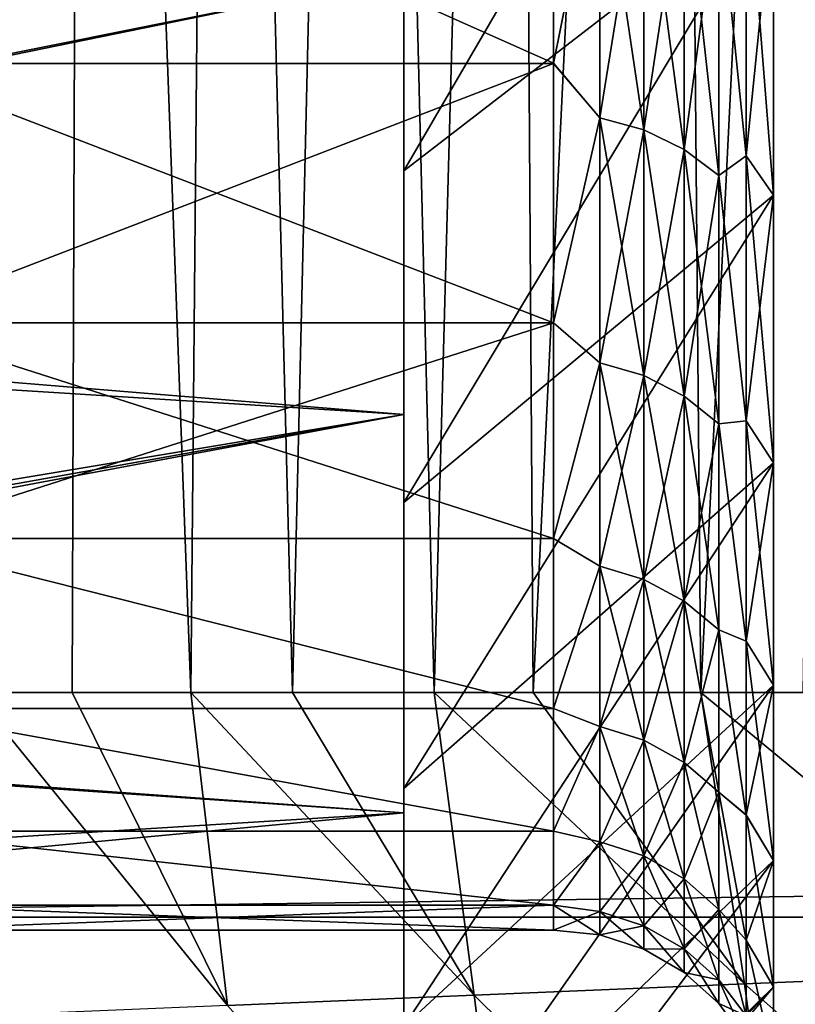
# Model space of a CAD drawing. Header units: metres. Extents: x -36 to 82, y -104 to 104.
# Tile 36 of 245: x -13.38 to -11.99, y -85.88 to -84.11. Entities that reach past the tile are written whole.
import ezdxf

# ---------------------------------------------------------------- set-up
doc = ezdxf.new("R2010")
doc.units = ezdxf.units.M
doc.layers.add('solid_FIT-SHOWER-153_SW0001', color=7, linetype='CONTINUOUS')

msp = doc.modelspace()

# ---------------------------------------------------------------- linework, layer by layer
at = {"layer": 'solid_FIT-SHOWER-153_SW0001'}
for points in [[(-14.693891, -85.322571, 16.90811), (14.69385, -85.322571, 16.90811), (14.69363, -42.661285, 16.90811)], [(-14.693668, -42.661289, 16.90811), (-14.693891, -85.322571, 16.90811), (14.69363, -42.661285, 16.90811)], [(-13.500591, -80.06501, -16.590742), (-13.272095, -80.06501, -16.895723), (-13.468612, -85.322601, -16.243174)], [(-13.272095, -80.06501, -16.895723), (-13.290283, -85.322617, -16.484198), (-13.468612, -85.322601, -16.243174)], [(-13.272095, -80.06501, -16.895723), (-13.076953, -85.322632, -16.742147), (-13.290283, -85.322617, -16.484198)], [(-13.272095, -80.06501, -16.895723), (-13.028778, -80.06501, -17.178944), (-13.076953, -85.322632, -16.742147)], [(-13.028778, -80.06501, -17.178944), (-12.894214, -85.322639, -16.940557), (-13.076953, -85.322632, -16.742147)], [(-13.028778, -80.06501, -17.178944), (-12.770292, -80.06501, -17.441248), (-12.894214, -85.322639, -16.940557)], [(-12.770292, -80.06501, -17.441248), (-12.639687, -85.322639, -17.187431), (-12.894214, -85.322639, -16.940557)], [(-12.770292, -80.06501, -17.441248), (-12.496286, -80.06501, -17.683477), (-12.639687, -85.322639, -17.187431)], [(-12.496286, -80.06501, -17.683477), (-12.461227, -85.322632, -17.342806), (-12.639687, -85.322639, -17.187431)], [(-12.496286, -80.06501, -17.683477), (-12.206429, -80.06501, -17.906477), (-12.461227, -85.322632, -17.342806)], [(-12.206429, -80.06501, -17.906477), (-12.159618, -85.322632, -17.577143), (-12.461227, -85.322632, -17.342806)], [(-12.206429, -80.06501, -17.906477), (-11.90058, -80.06501, -18.111088), (-12.159618, -85.322632, -17.577143)], [(-11.90058, -80.06501, -18.111088), (-11.976234, -85.322632, -17.70455), (-12.159618, -85.322632, -17.577143)], [(-12.693747, -82.166359, -8.481272), (-12.693747, -84.031097, -8.690868), (-12.693747, -84.822662, -7.936072)], [(-12.693747, -82.971039, -7.88447), (-12.693747, -82.166359, -8.481272), (-12.693747, -84.822662, -7.936072)], [(-12.693747, -82.166374, 8.481263), (-12.693747, -84.822647, 7.936086), (-12.693747, -84.03109, 8.690879)], [(-12.693747, -82.166374, 8.481263), (-12.693747, -82.971054, 7.884459), (-12.693747, -84.822647, 7.936086)], [(-12.693747, -82.971039, -7.88447), (-12.693747, -84.822662, -7.936072), (-12.693747, -85.539276, -7.10923)], [(-12.693747, -83.712311, -7.212528), (-12.693747, -82.971039, -7.88447), (-12.693747, -85.539276, -7.10923)], [(-12.693747, -82.971054, 7.884459), (-12.693747, -83.712326, 7.212513), (-12.693747, -84.822647, 7.936086)], [(-12.029036, -83.24247, -6.742467), (-12.693747, -83.712311, -7.212528), (-12.693747, -84.384277, -6.471276)], [(-12.029036, -83.87088, -6.049123), (-12.029036, -83.24247, -6.742467), (-12.693747, -84.384277, -6.471276)], [(-12.029036, -83.24247, 6.742467), (-12.693747, -84.384293, 6.471257), (-12.693747, -83.712326, 7.212513)], [(-12.029036, -83.24247, 6.742467), (-12.029036, -83.87088, 6.049123), (-12.693747, -84.384293, 6.471257)], [(-12.424686, -84.190956, 5.139235), (-12.424686, -83.6502, 5.868321), (-13.636012, -83.650345, 5.868138)], [(-13.636012, -84.191093, -5.139025), (-13.636012, -83.650345, -5.868138), (-12.424686, -83.650391, -5.868086)], [(-12.424686, -84.190956, 5.139235), (-13.636012, -83.650345, 5.868138), (-13.636012, -84.191093, 5.139025)], [(-13.636012, -84.191093, -5.139025), (-12.424686, -83.650391, -5.868086), (-12.424686, -84.191124, -5.138977)], [(-12.341768, -83.777824, 5.723341), (-12.424686, -83.6502, 5.868321), (-12.424686, -84.190956, 5.139235)], [(-12.341768, -83.777824, -5.723341), (-12.424686, -84.191124, -5.138977), (-12.424686, -83.650391, -5.868086)], [(-12.693747, -84.384277, -6.471276), (-12.693747, -83.712311, -7.212528), (-12.693747, -85.539276, -7.10923)], [(-12.693747, -83.712326, 7.212513), (-12.693747, -85.539261, 7.109248), (-12.693747, -84.822647, 7.936086)], [(-12.693747, -83.712326, 7.212513), (-12.693747, -84.384293, 6.471257), (-12.693747, -85.539261, 7.109248)], [(-12.341768, -83.777824, -5.723341), (-12.341768, -84.288902, -5.005625), (-12.424686, -84.191124, -5.138977)], [(-12.341768, -84.288902, 5.005625), (-12.341768, -83.777824, 5.723341), (-12.424686, -84.190956, 5.139235)], [(-12.262145, -84.310631, -5.019587), (-12.341768, -84.288902, -5.005625), (-12.341768, -83.777824, -5.723341)], [(-12.262145, -83.798119, -5.739305), (-12.262145, -84.310631, -5.019587), (-12.341768, -83.777824, -5.723341)], [(-12.262145, -83.798119, 5.739305), (-12.341768, -83.777824, 5.723341), (-12.341768, -84.288902, 5.005625)], [(-15.402873, -83.798477, -8.887197), (-15.451178, -84.5961, -8.167204), (-12.693747, -84.031097, -8.690868)], [(-12.262145, -84.310631, 5.019587), (-12.262145, -83.798119, 5.739305), (-12.341768, -84.288902, 5.005625)], [(-12.18964, -84.345818, -5.042202), (-12.262145, -84.310631, -5.019587), (-12.262145, -83.798119, -5.739305)], [(-12.18964, -83.831001, -5.765163), (-12.18964, -84.345818, -5.042202), (-12.262145, -83.798119, -5.739305)], [(-12.18964, -83.831001, 5.765163), (-12.262145, -83.798119, 5.739305), (-12.262145, -84.310631, 5.019587)], [(-12.078277, -84.357262, 5.250324), (-12.078277, -83.804817, 5.995182), (-12.127429, -83.875023, 5.799783)], [(-12.127429, -83.875023, -5.799783), (-12.078277, -83.804985, -5.99497), (-12.078277, -84.357414, -5.250096)], [(-12.078277, -84.357262, 5.250324), (-12.029036, -83.87088, 6.049123), (-12.078277, -83.804817, 5.995182)], [(-12.078277, -83.804985, -5.99497), (-12.029036, -83.87088, -6.049123), (-12.029036, -84.428299, -5.297523)], [(-12.078277, -84.357414, -5.250096), (-12.078277, -83.804985, -5.99497), (-12.029036, -84.428299, -5.297523)], [(-12.18964, -84.345818, 5.042202), (-12.18964, -83.831001, 5.765163), (-12.262145, -84.310631, 5.019587)], [(-12.127429, -84.392937, -5.07248), (-12.18964, -84.345818, -5.042202), (-12.18964, -83.831001, -5.765163)], [(-12.127429, -83.875023, -5.799783), (-12.127429, -84.392937, -5.07248), (-12.18964, -83.831001, -5.765163)], [(-12.127429, -83.875023, 5.799783), (-12.18964, -83.831001, 5.765163), (-12.18964, -84.345818, 5.042202)], [(-12.029036, -83.87088, -6.049123), (-12.693747, -84.384277, -6.471276), (-12.693747, -84.98111, -5.666601)], [(-12.029036, -84.428299, -5.297523), (-12.029036, -83.87088, -6.049123), (-12.693747, -84.98111, -5.666601)], [(-12.029036, -83.87088, 6.049123), (-12.693747, -84.981125, 5.666578), (-12.693747, -84.384293, 6.471257)], [(-12.029036, -83.87088, 6.049123), (-12.029036, -84.428299, 5.297523), (-12.693747, -84.981125, 5.666578)], [(-12.127429, -84.392937, 5.07248), (-12.127429, -83.875023, 5.799783), (-12.18964, -84.345818, 5.042202)], [(-12.127429, -83.875023, -5.799783), (-12.078277, -84.357414, -5.250096), (-12.127429, -84.392937, -5.07248)], [(-12.078277, -84.357262, 5.250324), (-12.127429, -83.875023, 5.799783), (-12.127429, -84.392937, 5.07248)], [(-12.078277, -84.357262, 5.250324), (-12.029036, -84.428299, 5.297523), (-12.029036, -83.87088, 6.049123)], [(-12.693747, -84.03109, 8.690879), (-15.698893, -84.633888, 8.129569), (-15.698336, -83.887062, 8.8137)], [(-12.693747, -84.03109, 8.690879), (-12.693747, -84.822647, 7.936086), (-15.698893, -84.633888, 8.129569)], [(-15.451178, -84.5961, -8.167204), (-12.693747, -84.822662, -7.936072), (-12.693747, -84.031097, -8.690868)], [(-12.424686, -84.657654, 4.360647), (-12.424686, -84.190956, 5.139235), (-13.636012, -84.191093, 5.139025)], [(-13.636012, -84.657768, -4.36042), (-13.636012, -84.191093, -5.139025), (-12.424686, -84.191124, -5.138977)], [(-12.424686, -84.657654, 4.360647), (-13.636012, -84.191093, 5.139025), (-13.636012, -84.657768, 4.36042)], [(-13.636012, -84.657768, -4.36042), (-12.424686, -84.191124, -5.138977), (-12.424686, -84.657791, -4.360378)], [(-12.341768, -84.288902, 5.005625), (-12.424686, -84.190956, 5.139235), (-12.424686, -84.657654, 4.360647)], [(-12.341768, -84.288902, -5.005625), (-12.424686, -84.657791, -4.360378), (-12.424686, -84.191124, -5.138977)], [(-12.341768, -84.288902, -5.005625), (-12.341768, -84.729454, -4.242577), (-12.424686, -84.657791, -4.360378)], [(-12.341768, -84.729454, 4.242577), (-12.341768, -84.288902, 5.005625), (-12.424686, -84.657654, 4.360647)], [(-12.262145, -84.752403, -4.25441), (-12.341768, -84.729454, -4.242577), (-12.341768, -84.288902, -5.005625)], [(-12.262145, -84.310631, -5.019587), (-12.262145, -84.752403, -4.25441), (-12.341768, -84.288902, -5.005625)], [(-12.262145, -84.310631, 5.019587), (-12.341768, -84.288902, 5.005625), (-12.341768, -84.729454, 4.242577)], [(-12.262145, -84.752403, 4.25441), (-12.262145, -84.310631, 5.019587), (-12.341768, -84.729454, 4.242577)], [(-12.18964, -84.789589, -4.273578), (-12.262145, -84.752403, -4.25441), (-12.262145, -84.310631, -5.019587)], [(-12.18964, -84.345818, -5.042202), (-12.18964, -84.789589, -4.273578), (-12.262145, -84.310631, -5.019587)], [(-12.18964, -84.345818, 5.042202), (-12.262145, -84.310631, 5.019587), (-12.262145, -84.752403, 4.25441)], [(-12.18964, -84.789589, 4.273578), (-12.18964, -84.345818, 5.042202), (-12.262145, -84.752403, 4.25441)], [(-12.127429, -84.839363, -4.299241), (-12.18964, -84.789589, -4.273578), (-12.18964, -84.345818, -5.042202)], [(-12.127429, -84.392937, -5.07248), (-12.127429, -84.839363, -4.299241), (-12.18964, -84.345818, -5.042202)], [(-12.127429, -84.392937, 5.07248), (-12.18964, -84.345818, 5.042202), (-12.18964, -84.789589, 4.273578)], [(-12.078277, -84.834045, 4.454903), (-12.078277, -84.357262, 5.250324), (-12.127429, -84.392937, 5.07248)], [(-12.127429, -84.392937, -5.07248), (-12.078277, -84.357414, -5.250096), (-12.078277, -84.834175, -4.454661)], [(-12.078277, -84.834045, 4.454903), (-12.029036, -84.428299, 5.297523), (-12.078277, -84.357262, 5.250324)], [(-12.078277, -84.357414, -5.250096), (-12.029036, -84.428299, -5.297523), (-12.029036, -84.90937, -4.494904)], [(-12.078277, -84.834175, -4.454661), (-12.078277, -84.357414, -5.250096), (-12.029036, -84.90937, -4.494904)], [(-12.693747, -84.384277, -6.471276), (-12.693747, -85.539276, -7.10923), (-12.693747, -86.174568, -6.217069)], [(-12.693747, -84.98111, -5.666601), (-12.693747, -84.384277, -6.471276), (-12.693747, -86.174568, -6.217069)], [(-12.693747, -84.384293, 6.471257), (-12.693747, -86.174553, 6.217091), (-12.693747, -85.539261, 7.109248)], [(-12.693747, -84.384293, 6.471257), (-12.693747, -84.981125, 5.666578), (-12.693747, -86.174553, 6.217091)], [(-12.127429, -84.839363, 4.299241), (-12.127429, -84.392937, 5.07248), (-12.18964, -84.789589, 4.273578)], [(-12.127429, -84.392937, -5.07248), (-12.078277, -84.834175, -4.454661), (-12.127429, -84.839363, -4.299241)], [(-12.078277, -84.834045, 4.454903), (-12.127429, -84.392937, 5.07248), (-12.127429, -84.839363, 4.299241)], [(-12.029036, -84.428299, -5.297523), (-12.693747, -84.98111, -5.666601), (-12.693747, -85.495506, -4.808206)], [(-12.029036, -84.90937, -4.494904), (-12.029036, -84.428299, -5.297523), (-12.693747, -85.495506, -4.808206)], [(-12.029036, -84.428299, 5.297523), (-12.693747, -85.495522, 4.808182), (-12.693747, -84.981125, 5.666578)], [(-12.029036, -84.428299, 5.297523), (-12.029036, -84.90937, 4.494904), (-12.693747, -85.495522, 4.808182)], [(-12.078277, -84.834045, 4.454903), (-12.029036, -84.90937, 4.494904), (-12.029036, -84.428299, 5.297523)], [(-15.451178, -84.5961, -8.167204), (-15.497157, -85.323036, -7.375908), (-12.693747, -84.822662, -7.936072)], [(-12.693747, -84.822647, 7.936086), (-15.699595, -85.322777, 7.376223), (-15.698893, -84.633888, 8.129569)], [(-12.424686, -85.045784, 3.540061), (-12.424686, -84.657654, 4.360647), (-13.636012, -84.657768, 4.36042)], [(-13.636012, -85.045883, -3.539822), (-13.636012, -84.657768, -4.36042), (-12.424686, -84.657791, -4.360378)], [(-12.424686, -85.045784, 3.540061), (-13.636012, -84.657768, 4.36042), (-13.636012, -85.045883, 3.539822)], [(-13.636012, -85.045883, -3.539822), (-12.424686, -84.657791, -4.360378), (-12.424686, -85.045898, -3.539786)], [(-12.341768, -84.729454, 4.242577), (-12.424686, -84.657654, 4.360647), (-12.424686, -85.045784, 3.540061)], [(-12.341768, -84.729454, -4.242577), (-12.424686, -85.045898, -3.539786), (-12.424686, -84.657791, -4.360378)], [(-12.341768, -84.729454, -4.242577), (-12.341768, -85.095467, -3.441107), (-12.424686, -85.045898, -3.539786)], [(-12.341768, -85.095467, 3.441107), (-12.341768, -84.729454, 4.242577), (-12.424686, -85.045784, 3.540061)], [(-12.262145, -85.119446, -3.450705), (-12.341768, -85.095467, -3.441107), (-12.341768, -84.729454, -4.242577)], [(-12.262145, -84.752403, -4.25441), (-12.262145, -85.119446, -3.450705), (-12.341768, -84.729454, -4.242577)], [(-12.262145, -84.752403, 4.25441), (-12.341768, -84.729454, 4.242577), (-12.341768, -85.095467, 3.441107)], [(-12.262145, -85.119446, 3.450705), (-12.262145, -84.752403, 4.25441), (-12.341768, -85.095467, 3.441107)], [(-12.18964, -85.158279, -3.466252), (-12.262145, -85.119446, -3.450705), (-12.262145, -84.752403, -4.25441)], [(-12.18964, -84.789589, -4.273578), (-12.18964, -85.158279, -3.466252), (-12.262145, -84.752403, -4.25441)], [(-12.18964, -84.789589, 4.273578), (-12.262145, -84.752403, 4.25441), (-12.262145, -85.119446, 3.450705)], [(-12.18964, -85.158279, 3.466252), (-12.18964, -84.789589, 4.273578), (-12.262145, -85.119446, 3.450705)], [(-12.127429, -85.210274, -3.487067), (-12.18964, -85.158279, -3.466252), (-12.18964, -84.789589, -4.273578)], [(-12.127429, -84.839363, -4.299241), (-12.127429, -85.210274, -3.487067), (-12.18964, -84.789589, -4.273578)], [(-12.127429, -84.839363, 4.299241), (-12.18964, -84.789589, 4.273578), (-12.18964, -85.158279, 3.466252)], [(-12.693747, -84.822647, 7.936086), (-12.693747, -85.539261, 7.109248), (-15.699595, -85.322777, 7.376223)], [(-12.693747, -84.822662, -7.936072), (-15.497157, -85.323036, -7.375908), (-15.498736, -85.346832, -7.347347)], [(-12.693747, -85.539276, -7.10923), (-12.693747, -84.822662, -7.936072), (-15.498736, -85.346832, -7.347347)], [(-12.078277, -85.230568, 3.616578), (-12.078277, -84.834045, 4.454903), (-12.127429, -84.839363, 4.299241)], [(-12.127429, -84.839363, -4.299241), (-12.078277, -84.834175, -4.454661), (-12.078277, -85.230675, -3.616327)], [(-12.078277, -85.230568, 3.616578), (-12.029036, -84.90937, 4.494904), (-12.078277, -84.834045, 4.454903)], [(-12.078277, -84.834175, -4.454661), (-12.029036, -84.90937, -4.494904), (-12.029036, -85.309456, -3.648997)], [(-12.078277, -85.230675, -3.616327), (-12.078277, -84.834175, -4.454661), (-12.029036, -85.309456, -3.648997)], [(-12.127429, -85.210274, 3.487067), (-12.127429, -84.839363, 4.299241), (-12.18964, -85.158279, 3.466252)], [(-12.127429, -84.839363, -4.299241), (-12.078277, -85.230675, -3.616327), (-12.127429, -85.210274, -3.487067)], [(-12.078277, -85.230568, 3.616578), (-12.127429, -84.839363, 4.299241), (-12.127429, -85.210274, 3.487067)], [(-12.029036, -84.90937, -4.494904), (-12.693747, -85.495506, -4.808206), (-12.693747, -85.923286, -3.903914)], [(-12.029036, -85.309456, -3.648997), (-12.029036, -84.90937, -4.494904), (-12.693747, -85.923286, -3.903914)], [(-12.029036, -84.90937, 4.494904), (-12.693747, -85.923294, 3.903892), (-12.693747, -85.495522, 4.808182)], [(-12.029036, -84.90937, 4.494904), (-12.029036, -85.309456, 3.648997), (-12.693747, -85.923294, 3.903892)], [(-12.078277, -85.230568, 3.616578), (-12.029036, -85.309456, 3.648997), (-12.029036, -84.90937, 4.494904)], [(-12.693747, -84.98111, -5.666601), (-12.693747, -86.174568, -6.217069), (-12.693747, -86.721481, -5.26964)], [(-12.693747, -85.495506, -4.808206), (-12.693747, -84.98111, -5.666601), (-12.693747, -86.721481, -5.26964)], [(-12.693747, -84.981125, 5.666578), (-12.693747, -86.721474, 5.269662), (-12.693747, -86.174553, 6.217091)], [(-12.693747, -84.981125, 5.666578), (-12.693747, -85.495522, 4.808182), (-12.693747, -86.721474, 5.269662)], [(-12.424686, -85.351616, 2.685406), (-12.424686, -85.045784, 3.540061), (-13.636012, -85.045883, 3.539822)], [(-13.636012, -85.045883, -3.539822), (-12.424686, -85.045898, -3.539786), (-12.424686, -85.351707, -2.685106)], [(-13.636012, -85.3517, -2.685133), (-13.636012, -85.045883, -3.539822), (-12.424686, -85.351707, -2.685106)], [(-12.424686, -85.351616, 2.685406), (-13.636012, -85.045883, 3.539822), (-13.636012, -85.3517, 2.685133)], [(-12.341768, -85.095467, 3.441107), (-12.424686, -85.045784, 3.540061), (-12.424686, -85.351616, 2.685406)], [(-12.341768, -85.095467, -3.441107), (-12.424686, -85.351707, -2.685106), (-12.424686, -85.045898, -3.539786)], [(-12.341768, -85.095467, -3.441107), (-12.341768, -85.383644, -2.608474), (-12.424686, -85.351707, -2.685106)], [(-12.341768, -85.383644, 2.608474), (-12.341768, -85.095467, 3.441107), (-12.424686, -85.351616, 2.685406)], [(-12.262145, -85.408424, -2.61575), (-12.341768, -85.383644, -2.608474), (-12.341768, -85.095467, -3.441107)], [(-12.262145, -85.119446, -3.450705), (-12.262145, -85.408424, -2.61575), (-12.341768, -85.095467, -3.441107)], [(-12.262145, -85.119446, 3.450705), (-12.341768, -85.095467, 3.441107), (-12.341768, -85.383644, 2.608474)], [(-12.262145, -85.408424, 2.61575), (-12.262145, -85.119446, 3.450705), (-12.341768, -85.383644, 2.608474)], [(-12.18964, -85.448563, -2.627535), (-12.262145, -85.408424, -2.61575), (-12.262145, -85.119446, -3.450705)], [(-12.18964, -85.158279, -3.466252), (-12.18964, -85.448563, -2.627535), (-12.262145, -85.119446, -3.450705)], [(-12.18964, -85.158279, 3.466252), (-12.262145, -85.119446, 3.450705), (-12.262145, -85.408424, 2.61575)], [(-12.18964, -85.448563, 2.627535), (-12.18964, -85.158279, 3.466252), (-12.262145, -85.408424, 2.61575)], [(-12.127429, -85.502296, -2.643313), (-12.18964, -85.448563, -2.627535), (-12.18964, -85.158279, -3.466252)], [(-12.127429, -85.210274, -3.487067), (-12.127429, -85.502296, -2.643313), (-12.18964, -85.158279, -3.466252)], [(-12.127429, -85.210274, 3.487067), (-12.18964, -85.158279, 3.466252), (-12.18964, -85.448563, 2.627535)], [(-12.127429, -85.502296, 2.643313), (-12.127429, -85.210274, 3.487067), (-12.18964, -85.448563, 2.627535)], [(-12.127429, -85.210274, -3.487067), (-12.078277, -85.230675, -3.616327), (-12.078277, -85.543091, -2.743166)], [(-12.127429, -85.210274, -3.487067), (-12.078277, -85.543091, -2.743166), (-12.127429, -85.502296, -2.643313)], [(-12.078277, -85.543015, 2.743421), (-12.127429, -85.210274, 3.487067), (-12.127429, -85.502296, 2.643313)], [(-12.078277, -85.543015, 2.743421), (-12.078277, -85.230568, 3.616578), (-12.127429, -85.210274, 3.487067)], [(-12.078277, -85.543015, 2.743421), (-12.029036, -85.309456, 3.648997), (-12.078277, -85.230568, 3.616578)], [(-12.078277, -85.230675, -3.616327), (-12.029036, -85.309456, -3.648997), (-12.029036, -85.624702, -2.767948)], [(-12.078277, -85.543091, -2.743166), (-12.078277, -85.230675, -3.616327), (-12.029036, -85.624702, -2.767948)], [(-12.029036, -85.309456, -3.648997), (-12.693747, -85.923286, -3.903914), (-12.693747, -86.260826, -2.960776)], [(-12.029036, -85.624702, -2.767948), (-12.029036, -85.309456, -3.648997), (-12.693747, -86.260826, -2.960776)], [(-12.029036, -85.309456, 3.648997), (-12.693747, -86.260826, 2.960758), (-12.693747, -85.923294, 3.903892)], [(-12.029036, -85.309456, 3.648997), (-12.029036, -85.624702, 2.767948), (-12.693747, -86.260826, 2.960758)], [(-12.078277, -85.543015, 2.743421), (-12.029036, -85.624702, 2.767948), (-12.029036, -85.309456, 3.648997)], [(-12.693747, -85.539261, 7.109248), (-15.699841, -85.725471, 6.865906), (-15.699595, -85.322777, 7.376223)], [(-14.694359, -85.726753, 16.90811), (14.694315, -85.727478, 16.90811), (14.69385, -85.322571, 16.90811)], [(-14.693891, -85.322571, 16.90811), (-14.694359, -85.726753, 16.90811), (14.69385, -85.322571, 16.90811)], [(-13.010928, -85.885811, -16.774338), (-13.412918, -85.902679, -16.277414), (-13.468612, -85.322601, -16.243174)], [(-13.290283, -85.322617, -16.484198), (-13.010928, -85.885811, -16.774338), (-13.468612, -85.322601, -16.243174)], [(-13.290283, -85.322617, -16.484198), (-13.076953, -85.322632, -16.742147), (-13.010928, -85.885811, -16.774338)], [(-12.567243, -85.867226, -17.21278), (-13.010928, -85.885811, -16.774338), (-13.076953, -85.322632, -16.742147)], [(-12.894214, -85.322639, -16.940557), (-12.567243, -85.867226, -17.21278), (-13.076953, -85.322632, -16.742147)], [(-12.894214, -85.322639, -16.940557), (-12.639687, -85.322639, -17.187431), (-12.567243, -85.867226, -17.21278)], [(-12.461227, -85.322632, -17.342806), (-12.081184, -85.846939, -17.59642), (-12.639687, -85.322639, -17.187431)], [(-12.081184, -85.846939, -17.59642), (-12.567243, -85.867226, -17.21278), (-12.639687, -85.322639, -17.187431)], [(-12.461227, -85.322632, -17.342806), (-12.159618, -85.322632, -17.577143), (-12.081184, -85.846939, -17.59642)], [(-11.552252, -85.824989, -17.929174), (-12.081184, -85.846939, -17.59642), (-12.159618, -85.322632, -17.577143)], [(-11.976234, -85.322632, -17.70455), (-11.552252, -85.824989, -17.929174), (-12.159618, -85.322632, -17.577143)], [(-12.693747, -85.539276, -7.10923), (-15.498736, -85.346832, -7.347347), (-15.528039, -85.804977, -6.75777)], [(-12.424686, -85.572197, 1.804914), (-12.424686, -85.351616, 2.685406), (-13.636012, -85.3517, 2.685133)], [(-13.636012, -85.3517, -2.685133), (-12.424686, -85.351707, -2.685106), (-12.424686, -85.572266, -1.804567)], [(-13.636012, -85.572266, -1.804585), (-13.636012, -85.3517, -2.685133), (-12.424686, -85.572266, -1.804567)], [(-12.424686, -85.572197, 1.804914), (-13.636012, -85.3517, 2.685133), (-13.636012, -85.572266, 1.804585)], [(-12.341768, -85.383644, 2.608474), (-12.424686, -85.351616, 2.685406), (-12.424686, -85.572197, 1.804914)], [(-12.341768, -85.383644, -2.608474), (-12.424686, -85.572266, -1.804567), (-12.424686, -85.351707, -2.685106)], [(-12.341768, -85.383644, -2.608474), (-12.341768, -85.59137, -1.752218), (-12.424686, -85.572266, -1.804567)], [(-12.341768, -85.59137, 1.752218), (-12.341768, -85.383644, 2.608474), (-12.424686, -85.572197, 1.804914)], [(-12.262145, -85.61673, -1.757106), (-12.341768, -85.59137, -1.752218), (-12.341768, -85.383644, -2.608474)], [(-12.262145, -85.408424, -2.61575), (-12.262145, -85.61673, -1.757106), (-12.341768, -85.383644, -2.608474)], [(-12.262145, -85.408424, 2.61575), (-12.341768, -85.383644, 2.608474), (-12.341768, -85.59137, 1.752218)], [(-12.262145, -85.61673, 1.757106), (-12.262145, -85.408424, 2.61575), (-12.341768, -85.59137, 1.752218)], [(-12.18964, -85.657806, -1.765022), (-12.262145, -85.61673, -1.757106), (-12.262145, -85.408424, -2.61575)], [(-12.18964, -85.448563, -2.627535), (-12.18964, -85.657806, -1.765022), (-12.262145, -85.408424, -2.61575)], [(-12.18964, -85.448563, 2.627535), (-12.262145, -85.408424, 2.61575), (-12.262145, -85.61673, 1.757106)], [(-12.18964, -85.657806, 1.765022), (-12.18964, -85.448563, 2.627535), (-12.262145, -85.61673, 1.757106)], [(-12.127429, -85.712799, -1.775621), (-12.18964, -85.657806, -1.765022), (-12.18964, -85.448563, -2.627535)], [(-12.127429, -85.502296, -2.643313), (-12.127429, -85.712799, -1.775621), (-12.18964, -85.448563, -2.627535)], [(-12.127429, -85.502296, 2.643313), (-12.18964, -85.448563, 2.627535), (-12.18964, -85.657806, 1.765022)], [(-12.693747, -85.495506, -4.808206), (-12.693747, -86.721481, -5.26964), (-12.693747, -87.175972, -4.274648)], [(-12.693747, -85.923286, -3.903914), (-12.693747, -85.495506, -4.808206), (-12.693747, -87.175972, -4.274648)], [(-12.693747, -85.495522, 4.808182), (-12.693747, -87.175964, 4.274669), (-12.693747, -86.721474, 5.269662)], [(-12.693747, -85.495522, 4.808182), (-12.693747, -85.923294, 3.903892), (-12.693747, -87.175964, 4.274669)], [(-12.127429, -85.712799, 1.775621), (-12.127429, -85.502296, 2.643313), (-12.18964, -85.657806, 1.765022)], [(-12.127429, -85.502296, -2.643313), (-12.078277, -85.543091, -2.743166), (-12.078277, -85.768425, -1.843587)], [(-12.127429, -85.502296, -2.643313), (-12.078277, -85.768425, -1.843587), (-12.127429, -85.712799, -1.775621)], [(-12.078277, -85.768364, 1.843898), (-12.127429, -85.502296, 2.643313), (-12.127429, -85.712799, 1.775621)], [(-12.078277, -85.768364, 1.843898), (-12.078277, -85.543015, 2.743421), (-12.127429, -85.502296, 2.643313)], [(-12.693747, -85.539261, 7.109248), (-12.693747, -86.174553, 6.217091), (-15.699841, -85.725471, 6.865906)], [(-12.693747, -86.174568, -6.217069), (-12.693747, -85.539276, -7.10923), (-15.528039, -85.804977, -6.75777)], [(-12.078277, -85.768364, 1.843898), (-12.029036, -85.624702, 2.767948), (-12.078277, -85.543015, 2.743421)], [(-12.078277, -85.543091, -2.743166), (-12.029036, -85.624702, -2.767948), (-12.029036, -85.852074, -1.860242)], [(-12.078277, -85.768425, -1.843587), (-12.078277, -85.543091, -2.743166), (-12.029036, -85.852074, -1.860242)], [(-12.424686, -85.705429, 0.906927), (-12.424686, -85.572197, 1.804914), (-13.636012, -85.572266, 1.804585)], [(-13.636012, -85.572266, -1.804585), (-12.424686, -85.572266, -1.804567), (-12.424686, -85.70546, -0.906649)], [(-13.636012, -85.70546, -0.906659), (-13.636012, -85.572266, -1.804585), (-12.424686, -85.70546, -0.906649)], [(-12.424686, -85.705429, 0.906927), (-13.636012, -85.572266, 1.804585), (-13.636012, -85.70546, 0.906659)], [(-12.341768, -85.59137, 1.752218), (-12.424686, -85.572197, 1.804914), (-12.424686, -85.705429, 0.906927)], [(-12.341768, -85.59137, -1.752218), (-12.424686, -85.70546, -0.906649), (-12.424686, -85.572266, -1.804567)], [(-12.341768, -85.59137, -1.752218), (-12.341768, -85.716766, -0.880094), (-12.424686, -85.70546, -0.906649)], [(-12.341768, -85.716766, 0.880094), (-12.341768, -85.59137, 1.752218), (-12.424686, -85.705429, 0.906927)], [(-12.262145, -85.74247, -0.882549), (-12.341768, -85.716766, -0.880094), (-12.341768, -85.59137, -1.752218)], [(-12.262145, -85.61673, -1.757106), (-12.262145, -85.74247, -0.882549), (-12.341768, -85.59137, -1.752218)], [(-12.262145, -85.61673, 1.757106), (-12.341768, -85.59137, 1.752218), (-12.341768, -85.716766, 0.880094)], [(-12.262145, -85.74247, 0.882549), (-12.262145, -85.61673, 1.757106), (-12.341768, -85.716766, 0.880094)], [(-12.18964, -85.784111, -0.886525), (-12.262145, -85.74247, -0.882549), (-12.262145, -85.61673, -1.757106)], [(-12.18964, -85.657806, -1.765022), (-12.18964, -85.784111, -0.886525), (-12.262145, -85.61673, -1.757106)], [(-12.18964, -85.657806, 1.765022), (-12.262145, -85.61673, 1.757106), (-12.262145, -85.74247, 0.882549)], [(-12.029036, -85.624702, -2.767948), (-12.693747, -86.260826, -2.960776), (-12.693747, -86.503967, -1.989706)], [(-12.029036, -85.852074, -1.860242), (-12.029036, -85.624702, -2.767948), (-12.693747, -86.503967, -1.989706)], [(-12.029036, -85.624702, 2.767948), (-12.693747, -86.503967, 1.989694), (-12.693747, -86.260826, 2.960758)], [(-12.029036, -85.624702, 2.767948), (-12.029036, -85.852074, 1.860242), (-12.693747, -86.503967, 1.989694)], [(-12.078277, -85.768364, 1.843898), (-12.029036, -85.852074, 1.860242), (-12.029036, -85.624702, 2.767948)], [(-12.18964, -85.784111, 0.886525), (-12.18964, -85.657806, 1.765022), (-12.262145, -85.74247, 0.882549)], [(-12.127429, -85.839867, -0.891849), (-12.18964, -85.784111, -0.886525), (-12.18964, -85.657806, -1.765022)], [(-12.127429, -85.712799, -1.775621), (-12.127429, -85.839867, -0.891849), (-12.18964, -85.657806, -1.765022)], [(-12.127429, -85.712799, 1.775621), (-12.18964, -85.657806, 1.765022), (-12.18964, -85.784111, 0.886525)], [(-12.424686, -85.705429, 0.906927), (-13.636012, -85.75), (-12.424686, -85.75)], [(-12.424686, -85.705429, 0.906927), (-13.636012, -85.70546, 0.906659), (-13.636012, -85.75)], [(-13.636012, -85.70546, -0.906659), (-12.424686, -85.70546, -0.906649), (-12.424686, -85.75)], [(-13.636012, -85.75), (-13.636012, -85.70546, -0.906659), (-12.424686, -85.75)], [(-12.341768, -85.716766, 0.880094), (-12.424686, -85.705429, 0.906927), (-12.424686, -85.75)], [(-12.341768, -85.75869), (-12.424686, -85.75), (-12.424686, -85.70546, -0.906649)], [(-12.341768, -85.716766, -0.880094), (-12.341768, -85.75869), (-12.424686, -85.70546, -0.906649)], [(-12.341768, -85.716766, 0.880094), (-12.424686, -85.75), (-12.341768, -85.75869)], [(-12.262145, -85.784515), (-12.341768, -85.75869), (-12.341768, -85.716766, -0.880094)], [(-12.262145, -85.74247, 0.882549), (-12.341768, -85.716766, 0.880094), (-12.341768, -85.75869)], [(-12.262145, -85.74247, -0.882549), (-12.262145, -85.784515), (-12.341768, -85.716766, -0.880094)], [(-12.127429, -85.839867, 0.891849), (-12.127429, -85.712799, 1.775621), (-12.18964, -85.784111, 0.886525)], [(-12.127429, -85.712799, -1.775621), (-12.078277, -85.768425, -1.843587), (-12.078277, -85.904495, -0.926253)], [(-12.127429, -85.712799, -1.775621), (-12.078277, -85.904495, -0.926253), (-12.127429, -85.839867, -0.891849)], [(-12.078277, -85.904472, 0.926515), (-12.127429, -85.712799, 1.775621), (-12.127429, -85.839867, 0.891849)], [(-12.078277, -85.904472, 0.926515), (-12.078277, -85.768364, 1.843898), (-12.127429, -85.712799, 1.775621)], [(-12.693747, -86.174553, 6.217091), (-15.699694, -86.004219, 6.474555), (-15.699841, -85.725471, 6.865906)], [(-14.694359, -85.726753, 16.90811), (-14.693937, -86.147423, 16.90811), (14.694315, -85.727478, 16.90811)], [(-14.693937, -86.147423, 16.90811), (14.693911, -86.147186, 16.90811), (14.694315, -85.727478, 16.90811)], [(-12.262145, -85.74247, 0.882549), (-12.341768, -85.75869), (-12.262145, -85.784515)], [(-12.18964, -85.826347), (-12.262145, -85.784515), (-12.262145, -85.74247, -0.882549)], [(-12.18964, -85.784111, 0.886525), (-12.262145, -85.74247, 0.882549), (-12.262145, -85.784515)], [(-12.18964, -85.784111, -0.886525), (-12.18964, -85.826347), (-12.262145, -85.74247, -0.882549)], [(-12.078277, -85.904472, 0.926515), (-12.029036, -85.852074, 1.860242), (-12.078277, -85.768364, 1.843898)], [(-12.078277, -85.768425, -1.843587), (-12.029036, -85.852074, -1.860242), (-12.029036, -85.989372, -0.934622)], [(-12.078277, -85.904495, -0.926253), (-12.078277, -85.768425, -1.843587), (-12.029036, -85.989372, -0.934622)], [(-12.18964, -85.784111, 0.886525), (-12.262145, -85.784515), (-12.18964, -85.826347)], [(-12.127429, -85.882347), (-12.18964, -85.826347), (-12.18964, -85.784111, -0.886525)], [(-12.127429, -85.839867, 0.891849), (-12.18964, -85.784111, 0.886525), (-12.18964, -85.826347)], [(-12.127429, -85.839867, -0.891849), (-12.127429, -85.882347), (-12.18964, -85.784111, -0.886525)], [(-12.693747, -86.174568, -6.217069), (-15.528039, -85.804977, -6.75777), (-15.557752, -86.289536, -6.034486)], [(-12.127429, -85.839867, 0.891849), (-12.18964, -85.826347), (-12.127429, -85.882347)], [(-11.552252, -85.824989, -17.929174), (-11.476882, -86.379532, -17.932981), (-12.081184, -85.846939, -17.59642)], [(-12.081184, -85.846939, -17.59642), (-12.003675, -86.425034, -17.608912), (-12.567243, -85.867226, -17.21278)], [(-12.127429, -85.839867, -0.891849), (-12.078277, -85.904495, -0.926253), (-12.078277, -85.949997)], [(-12.127429, -85.839867, -0.891849), (-12.078277, -85.949997), (-12.127429, -85.882347)], [(-12.078277, -85.904472, 0.926515), (-12.127429, -85.839867, 0.891849), (-12.127429, -85.882347)], [(-11.476882, -86.379532, -17.932981), (-12.003675, -86.425034, -17.608912), (-12.081184, -85.846939, -17.59642)], [(-12.029036, -85.852074, -1.860242), (-12.693747, -86.503967, -1.989706), (-12.693747, -86.650696, -1.001204)], [(-12.029036, -85.989372, -0.934622), (-12.029036, -85.852074, -1.860242), (-12.693747, -86.650696, -1.001204)], [(-12.029036, -85.852074, 1.860242), (-12.693747, -86.650696, 1.001199), (-12.693747, -86.503967, 1.989694)], [(-12.029036, -85.852074, 1.860242), (-12.029036, -85.989372, 0.934622), (-12.693747, -86.650696, 1.001199)], [(-12.078277, -85.904472, 0.926515), (-12.029036, -85.989372, 0.934622), (-12.029036, -85.852074, 1.860242)], [(-12.567243, -85.867226, -17.21278), (-12.491856, -86.467194, -17.233185), (-13.010928, -85.885811, -16.774338)], [(-12.003675, -86.425034, -17.608912), (-12.491856, -86.467194, -17.233185), (-12.567243, -85.867226, -17.21278)], [(-12.078277, -85.904472, 0.926515), (-12.127429, -85.882347), (-12.078277, -85.949997)]]:
    msp.add_3dface(points, dxfattribs=at)

doc.saveas('drawing.dxf')
